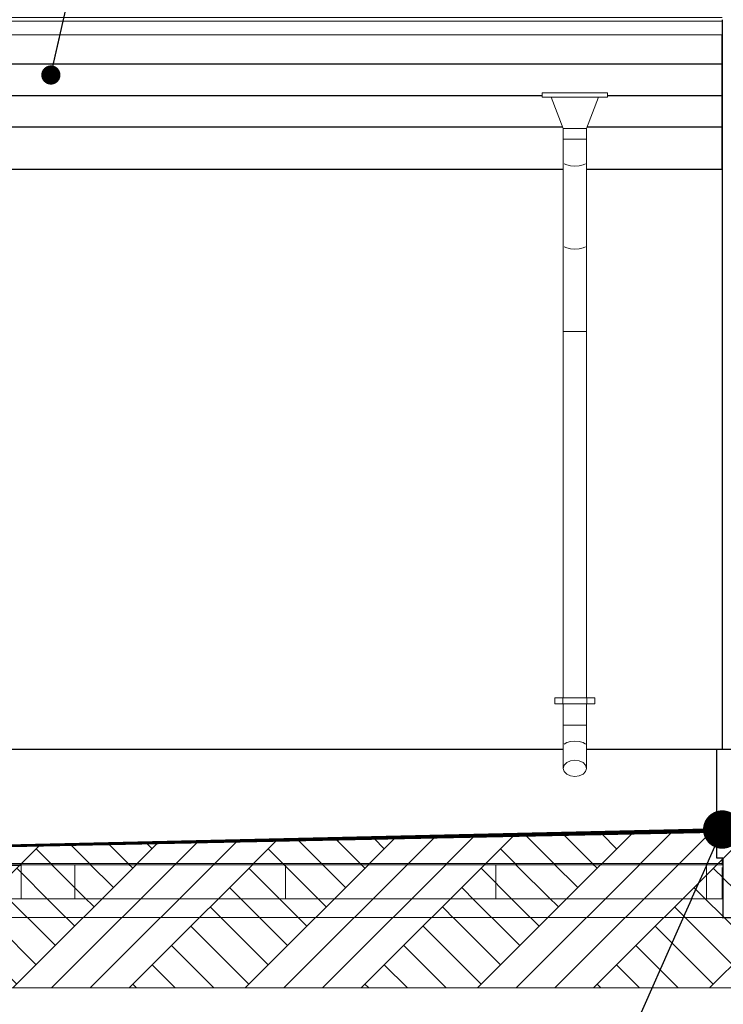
# Model space of a CAD drawing. Header units: millimetres. Extents: x -15683 to 202647, y -7448 to 20513.
# Tile 90 of 114: x 194234 to 197577, y -4328 to 352. Entities that reach past the tile are written whole.
import ezdxf

# ---------------------------------------------------------------- set-up
doc = ezdxf.new("R2010")
doc.units = ezdxf.units.MM
doc.header["$MEASUREMENT"] = 0
doc.set_wipeout_variables(frame=1)
doc.linetypes.add('Wipeout_Contour', pattern=[1000, 0, -1000])
for name, color, linetype, lineweight in [('1 Молдинги_Ном._пера__41', 7, 'Continuous', 60), ('1_Цоколь_Ном._пера__21', 7, 'Continuous', 30), ('2D - Общий_Ном._пера__2', 8, 'Continuous', 15), ('2D - Общий_Ном._пера__74', 255, 'Continuous', 0), ('Аннотация - Выносная Надпись.Фасад фрагмент_Ном._пера__1', 7, 'Continuous', 15), ('Новый_1 ВОДОСТОК_Ном._пера__141', 7, 'Continuous', 20), ('Новый_1_Входная группа_Ном._пера__21', 7, 'Continuous', 30), ('Новый_Конструктив - Стены Несущие_Ном._пера__21', 7, 'Continuous', 30), ('Новый_Фартук парапета_Ном._пера__1', 7, 'Continuous', 15), ('Размер - Отметка Уровня_Ном._пера__1', 7, 'Continuous', 15)]:
    doc.layers.add(name, color=color, linetype=linetype, lineweight=lineweight)
doc.layers.add('1 Молдинги_Ном._пера__48', color=7, linetype='Continuous', lineweight=60, true_color=0xa80f02)
doc.layers.add('Новый_Конструктив - Перекрытия_Ном._пера__89', color=7, linetype='Continuous', lineweight=20, true_color=0x71cebe)
for name, color, linetype in [('1_Цоколь', 7, 'Continuous'), ('Новый_1 ВОДОСТОК', 7, 'Continuous'), ('Новый_1_Входная группа', 7, 'Continuous'), ('Новый_Конструктив - Перекрытия', 7, 'Continuous'), ('Новый_Конструктив - Стены Несущие', 7, 'Continuous'), ('Новый_Фартук парапета', 7, 'Continuous')]:
    doc.layers.add(name, color=color, linetype=linetype)
doc.dimstyles.new('СГЕНЕРИР_СТИЛЬ__2', dxfattribs={"dimtxt": 0.18, "dimasz": 182.4, "dimexe": 0.18, "dimexo": 0.0625, "dimgap": 0, "dimtad": 0, "dimtih": 1, "dimtoh": 1, "dimdec": 4, "dimzin": 0, "dimdsep": 46, "dimcen": 0.09, "dimadec": 0, "dimazin": 0, "dimtfac": 1, "dimtdec": 4, "dimtmove": 0, "dimatfit": 3, "dimldrblk": 'ARROWHEAD_11', "dimfxl": 1, "dimtolj": 1, "dimtzin": 0, "dimarcsym": 0})
doc.dimstyles.new('СГЕНЕРИР_СТИЛЬ__3', dxfattribs={"dimtxt": 0.18, "dimasz": 364.8, "dimexe": 0.18, "dimexo": 0.0625, "dimgap": 0, "dimtad": 0, "dimtih": 1, "dimtoh": 1, "dimdec": 4, "dimzin": 0, "dimdsep": 46, "dimcen": 0.09, "dimadec": 0, "dimazin": 0, "dimtfac": 1, "dimtdec": 4, "dimtmove": 0, "dimatfit": 3, "dimldrblk": 'ARROWHEAD_11', "dimfxl": 1, "dimtolj": 1, "dimtzin": 0, "dimarcsym": 0})

# ---------------------------------------------------------------- blocks, each defined once
blk = doc.blocks.new('Элемент Разреза_486_4', base_point=(227496, -3497.6))
at = {"layer": 'Новый_Конструктив - Стены Несущие_Ном._пера__21', "color": 7, "linetype": 'Continuous', "lineweight": 30}
for p, q in [((197571.7, 352.4), (197571.7, -3117.6)), ((197571.7, -3631.7), (197571.7, -3677.6))]:
    blk.add_line(p, q, dxfattribs=at)
blk = doc.blocks.new('Элемент Разреза_619_4', base_point=(227496, -3497.6))
at = {"layer": '1_Цоколь_Ном._пера__21', "color": 7, "linetype": 'Continuous', "lineweight": 30}
for p, q in [((196816.8, -3117.6), (194131.7, -3117.6)), ((194131.7, -3117.6), (194131.7, -3247.6)), ((197544.1, -3117.6), (196926.8, -3117.6)), ((194131.7, -3247.6), (194101.7, -3247.6)), ((194101.7, -3247.6), (194101.7, -3560.6)), ((194101.7, -3560.6), (194131.7, -3560.6)), ((194131.7, -3560.6), (194131.7, -3661.3)), ((197571.7, -3661.3), (194131.7, -3661.3))]:
    blk.add_line(p, q, dxfattribs=at)
blk = doc.blocks.new('Элемент Разреза_620_4', base_point=(227496, -3497.6))
at = {"layer": '1_Цоколь_Ном._пера__21', "color": 7, "linetype": 'Continuous', "lineweight": 30}
for p, q in [((198533.8, -3117.6), (197545.1, -3117.6)), ((197545.1, -3117.6), (197545.1, -3631.7)), ((201479.4, -3117.6), (198643.8, -3117.6)), ((201641.7, -3117.6), (201612.2, -3117.6)), ((197545.1, -3631.7), (197575.1, -3631.7)), ((197575.1, -3631.7), (197575.1, -3916.3)), ((197575.1, -3916.3), (201671.7, -3916.3))]:
    blk.add_line(p, q, dxfattribs=at)
blk = doc.blocks.new('Элемент Разреза_661_4', base_point=(227496, -3497.6))
at = {"layer": 'Новый_1_Входная группа_Ном._пера__21', "color": 7, "linetype": 'Continuous', "lineweight": 30}
for p, q in [((197570.1, 280), (197570.1, 142.4)), ((194041.7, 142.4), (197570.1, 142.4)), ((197570.1, 142.4), (197570.1, -7.6)), ((194041.7, -7.6), (196716.8, -7.6)), ((197026.8, -7.6), (197570.1, -7.6)), ((197570.1, -7.6), (197570.1, -157.6)), ((194041.7, -157.6), (196813.8, -157.6)), ((196929.7, -157.6), (197570.1, -157.6)), ((197570.1, -157.6), (197570.1, -357.6)), ((194041.7, -357.6), (196816.8, -357.6)), ((196926.8, -357.6), (197570.1, -357.6))]:
    blk.add_line(p, q, dxfattribs=at)
blk = doc.blocks.new('Элемент Разреза_663_4', base_point=(227496, -3497.6))
at = {"layer": 'Новый_Фартук парапета_Ном._пера__1', "color": 7, "linetype": 'Continuous', "lineweight": 15}
for p, q in [((193753.7, 345.1), (193756.2, 353.9)), ((193753.7, 280), (193753.7, 345.1)), ((197571.7, 345.1), (193753.7, 345.1)), ((193756.2, 353.9), (193762.8, 360.3)), ((193762.8, 360.3), (193771.7, 362.4)), ((197571.7, 362.4), (193771.7, 362.4)), ((197571.7, 280), (193753.7, 280))]:
    blk.add_line(p, q, dxfattribs=at)
blk = doc.blocks.new('Элемент Разреза_664_4', base_point=(227496, -3497.6))
at = {"layer": 'Новый_1 ВОДОСТОК_Ном._пера__141', "color": 7, "linetype": 'Continuous', "lineweight": 20}
for p, q in [((196716.8, 4.7), (197026.8, 4.7)), ((196716.8, 4.7), (196716.8, -15.3)), ((197026.8, -15.3), (197026.8, 4.7)), ((196716.8, -15.3), (197026.8, -15.3)), ((196759.6, -15.3), (196816.8, -165.3)), ((196926.8, -165.3), (196983.9, -15.3)), ((196816.8, -165.3), (196926.8, -165.3)), ((196816.8, -165.3), (196816.8, -215.3)), ((196926.8, -215.3), (196926.8, -165.3)), ((196816.8, -215.3), (196816.8, -325.3)), ((196816.8, -215.3), (196926.8, -215.3)), ((196926.8, -215.3), (196926.8, -325.3)), ((196816.8, -325.3), (196816.8, -720)), ((196926.8, -325.3), (196926.8, -720)), ((196832.9, -338), (196820.9, -332.2)), ((196850.7, -341.9), (196832.9, -338)), ((196871.8, -343.2), (196850.7, -341.9)), ((196892.8, -341.9), (196871.8, -343.2)), ((196910.6, -338), (196892.8, -341.9)), ((196922.6, -332.2), (196910.6, -338)), ((196816.8, -720), (196816.8, -1130.1)), ((196832.9, -732.7), (196820.9, -726.9)), ((196850.7, -736.6), (196832.9, -732.7)), ((196871.8, -738), (196850.7, -736.6)), ((196892.8, -736.6), (196871.8, -738)), ((196910.6, -732.7), (196892.8, -736.6)), ((196922.6, -726.9), (196910.6, -732.7)), ((196926.8, -720), (196926.8, -1130.1)), ((196816.8, -1130.1), (196816.8, -2870.7)), ((196820.9, -1130.1), (196816.8, -1130.1)), ((196832.9, -1130.1), (196820.9, -1130.1)), ((196850.7, -1130.1), (196832.9, -1130.1)), ((196871.8, -1130.1), (196850.7, -1130.1)), ((196892.8, -1130.1), (196871.8, -1130.1)), ((196910.6, -1130.1), (196892.8, -1130.1)), ((196922.6, -1130.1), (196910.6, -1130.1)), ((196926.8, -1130.1), (196922.6, -1130.1)), ((196926.8, -1130.1), (196926.8, -2870.7)), ((196776.8, -2870.7), (196814.8, -2870.7)), ((196776.8, -2900.7), (196776.8, -2870.7)), ((196776.8, -2900.7), (196814.8, -2900.7)), ((196814.8, -2870.7), (196819.1, -2870.7)), ((196814.8, -2900.7), (196814.8, -2870.7)), ((196814.8, -2900.7), (196819.1, -2900.7)), ((196816.8, -2900.7), (196816.8, -3000.7)), ((196819.1, -2870.7), (196831.5, -2870.7)), ((196819.1, -2900.7), (196831.5, -2900.7)), ((196831.5, -2870.7), (196849.9, -2870.7)), ((196831.5, -2900.7), (196849.9, -2900.7)), ((196849.9, -2870.7), (196871.8, -2870.7)), ((196849.9, -2900.7), (196871.8, -2900.7)), ((196871.8, -2870.7), (196893.6, -2870.7)), ((196871.8, -2900.7), (196893.6, -2900.7)), ((196893.6, -2870.7), (196912.1, -2870.7)), ((196893.6, -2900.7), (196912.1, -2900.7)), ((196912.1, -2870.7), (196924.4, -2870.7)), ((196912.1, -2900.7), (196924.4, -2900.7)), ((196924.4, -2870.7), (196928.8, -2870.7)), ((196924.4, -2900.7), (196928.8, -2900.7)), ((196926.8, -2900.7), (196926.8, -3000.7)), ((196928.8, -2870.7), (196966.8, -2870.7)), ((196928.8, -2900.7), (196928.8, -2870.7)), ((196928.8, -2900.7), (196966.8, -2900.7)), ((196966.8, -2900.7), (196966.8, -2870.7)), ((196820.9, -3000.7), (196816.8, -3000.7)), ((196816.8, -3000.7), (196816.8, -3100.7)), ((196832.9, -3000.7), (196820.9, -3000.7)), ((196850.7, -3000.7), (196832.9, -3000.7)), ((196871.8, -3000.7), (196850.7, -3000.7)), ((196892.8, -3000.7), (196871.8, -3000.7)), ((196910.6, -3000.7), (196892.8, -3000.7)), ((196922.6, -3000.7), (196910.6, -3000.7)), ((196926.8, -3000.7), (196922.6, -3000.7)), ((196926.8, -3000.7), (196926.8, -3100.7)), ((196832.9, -3084.6), (196820.9, -3092)), ((196850.7, -3079.7), (196832.9, -3084.6)), ((196871.8, -3077.9), (196850.7, -3079.7)), ((196892.8, -3079.7), (196871.8, -3077.9)), ((196910.6, -3084.6), (196892.8, -3079.7)), ((196922.6, -3092), (196910.6, -3084.6)), ((196816.8, -3100.7), (196816.8, -3206.8)), ((196926.8, -3100.7), (196926.8, -3206.8)), ((196832.9, -3179.3), (196820.9, -3191.9)), ((196850.7, -3170.8), (196832.9, -3179.3)), ((196871.8, -3167.9), (196850.7, -3170.8)), ((196892.8, -3170.8), (196871.8, -3167.9)), ((196910.6, -3179.3), (196892.8, -3170.8)), ((196922.6, -3191.9), (196910.6, -3179.3)), ((196820.9, -3191.9), (196816.8, -3206.8)), ((196816.8, -3206.8), (196820.9, -3221.7)), ((196820.9, -3221.7), (196832.9, -3234.3)), ((196910.6, -3234.3), (196922.6, -3221.7)), ((196926.8, -3206.8), (196922.6, -3191.9)), ((196922.6, -3221.7), (196926.8, -3206.8)), ((196832.9, -3234.3), (196850.7, -3242.7)), ((196850.7, -3242.7), (196871.8, -3245.7)), ((196871.8, -3245.7), (196892.8, -3242.7)), ((196892.8, -3242.7), (196910.6, -3234.3))]:
    blk.add_line(p, q, dxfattribs=at)
blk = doc.blocks.new('Элемент Разреза_665_4', base_point=(227496, -3497.6))
at = {"layer": 'Новый_Конструктив - Стены Несущие_Ном._пера__21', "color": 7, "linetype": 'Continuous', "lineweight": 30}
for p, q in [((197570.1, -227.6), (197571.7, -227.6)), ((194135.7, -3667.6), (194241.8, -3667.6)), ((194241.8, -3667.6), (197571.7, -3667.6))]:
    blk.add_line(p, q, dxfattribs=at)
blk = doc.blocks.new('Элемент Разреза_698_4', base_point=(227496, -3497.6))
at = {"color": 254, "linetype": 'Wipeout_Contour', "lineweight": 0, "ltscale": 783770.59501}
blk.add_wipeout([(194241.8, -3827.6), (197571.7, -3827.6), (197571.7, -3667.6), (194241.8, -3667.6)], dxfattribs=at).dxf.layer = 'Новый_Конструктив - Перекрытия'
at = {"layer": 'Новый_Конструктив - Перекрытия_Ном._пера__89', "linetype": 'Continuous', "lineweight": 20, "true_color": 0x71cebe}
h = blk.add_hatch(dxfattribs=at)
h.set_pattern_fill('СЕТКА_100X100_0004', color=123, style=0, pattern_type=2)
h.set_pattern_definition([(0, (227496, -3497.6), (0, 1000), []), (90, (227496, -3497.6), (-1000, 0), [])])
h.paths.add_polyline_path([(194241.8, -3827.6), (197571.7, -3827.6), (197571.7, -3667.6), (194241.8, -3667.6)])
at = {"layer": 'Новый_Конструктив - Перекрытия_Ном._пера__89', "color": 123, "linetype": 'Continuous', "lineweight": 20, "true_color": 0x71cebe}
blk.add_line((194241.8, -3827.6), (194241.8, -3661.3), dxfattribs=at)
blk = doc.blocks.new('Элемент Разреза_699_4', base_point=(227496, -3497.6))
at = {"layer": 'Новый_Конструктив - Стены Несущие_Ном._пера__21', "color": 7, "linetype": 'Continuous', "lineweight": 30}
for p, q in [((197571.7, -3677.6), (197571.7, -3916.3)), ((197571.7, -3916.3), (197575.1, -3916.3))]:
    blk.add_line(p, q, dxfattribs=at)
blk = doc.blocks.new('Элемент Разреза_700_4', base_point=(227496, -3497.6))
at = {"color": 254, "linetype": 'Wipeout_Contour', "lineweight": 0, "ltscale": 773122.325833}
blk.add_wipeout([(193241.7, -3827.6), (193241.7, -3916.3), (193241.9, -3916.3), (193241.9, -3827.6)], dxfattribs=at).dxf.layer = 'Новый_Конструктив - Перекрытия'
at = {"color": 254, "linetype": 'Wipeout_Contour', "lineweight": 0, "ltscale": 781780.649152}
blk.add_wipeout([(193241.9, -3827.6), (193241.9, -3916.3), (197571.7, -3916.3), (197571.7, -3827.6)], dxfattribs=at).dxf.layer = 'Новый_Конструктив - Перекрытия'
at = {"layer": 'Новый_Конструктив - Перекрытия_Ном._пера__89', "color": 123, "linetype": 'Continuous', "lineweight": 20, "true_color": 0x71cebe}
for p, q in [((193241.7, -3827.6), (193241.9, -3827.6)), ((193241.9, -3827.6), (197571.7, -3827.6)), ((193241.9, -3916.3), (193241.9, -3827.6)), ((193241.7, -3916.3), (193241.9, -3916.3)), ((193241.9, -3916.3), (197571.7, -3916.3))]:
    blk.add_line(p, q, dxfattribs=at)
blk = doc.blocks.new('Элемент Разреза_801_4', base_point=(227496, -3497.6))
at = {"layer": '1_Цоколь_Ном._пера__21', "color": 7, "linetype": 'Continuous', "lineweight": 30}
for p, q in [((197545.1, -3117.6), (197544.1, -3117.6)), ((197544.1, -3117.6), (197544.1, -3631.7)), ((197545.1, -3631.7), (197544.1, -3631.7))]:
    blk.add_line(p, q, dxfattribs=at)
blk = doc.blocks.new('ARROWHEAD_11')
at = {"color": 0, "linetype": 'Continuous', "lineweight": 0}
blk.add_line((0, 0), (-1, 0), dxfattribs=at)
at = {"color": 0, "linetype": 'Continuous', "lineweight": 0, "const_width": 0.25, "flags": 128}
blk.add_lwpolyline([(-0.125, 0, 1), (0.125, 0, 1)], format="xyb", close=True, dxfattribs=at)

msp = doc.modelspace()

# ---------------------------------------------------------------- linework, layer by layer
at = {"layer": '1 Молдинги_Ном._пера__48', "color": 14, "linetype": 'Continuous', "lineweight": 60, "true_color": 0xa80f02}
for p, q in [((197542.4, -3507.6), (194101.7, -3577.6)), ((197542.4, -3497.6), (197542.4, -3507.6))]:
    msp.add_line(p, q, dxfattribs=at)

# ---------------------------------------------------------------- block references
at = {"layer": '1_Цоколь', "lineweight": 0}
for name in ['Элемент Разреза_619_4', 'Элемент Разреза_801_4', 'Элемент Разреза_620_4']:
    msp.add_blockref(name, (227496, -3497.6), dxfattribs=at)
at = {"layer": 'Новый_1 ВОДОСТОК', "lineweight": 0}
msp.add_blockref('Элемент Разреза_664_4', (227496, -3497.6), dxfattribs=at)
at = {"layer": 'Новый_1_Входная группа', "lineweight": 0}
msp.add_blockref('Элемент Разреза_661_4', (227496, -3497.6), dxfattribs=at)
at = {"layer": 'Новый_Конструктив - Стены Несущие', "lineweight": 0}
for name in ['Элемент Разреза_486_4', 'Элемент Разреза_665_4']:
    msp.add_blockref(name, (227496, -3497.6), dxfattribs=at)
at = {"layer": 'Новый_Фартук парапета', "lineweight": 0}
msp.add_blockref('Элемент Разреза_663_4', (227496, -3497.6), dxfattribs=at)

# ---------------------------------------------------------------- leaders
at = {"layer": 'Аннотация - Выносная Надпись.Фасад фрагмент_Ном._пера__1', "color": 7, "linetype": 'Continuous', "lineweight": 15, "annotation_type": 0, "has_hookline": 1, "hookline_direction": 0, "text_width": 1158.4}
msp.add_leader([(194382.4, 89.4), (194816.5, 2007.3), (195649.6, 1984.5)], dimstyle='СГЕНЕРИР_СТИЛЬ__2', dxfattribs=at)

# ---------------------------------------------------------------- next in the draw order: block references
at = {"layer": 'Новый_Конструктив - Перекрытия', "lineweight": 0}
msp.add_blockref('Элемент Разреза_698_4', (227496, -3497.6), dxfattribs=at)

# ---------------------------------------------------------------- next in the draw order: block references
at = {"layer": 'Новый_Конструктив - Стены Несущие', "lineweight": 0}
msp.add_blockref('Элемент Разреза_699_4', (227496, -3497.6), dxfattribs=at)

# ---------------------------------------------------------------- next in the draw order: block references
at = {"layer": 'Новый_Конструктив - Перекрытия', "lineweight": 0}
msp.add_blockref('Элемент Разреза_700_4', (227496, -3497.6), dxfattribs=at)

# ---------------------------------------------------------------- next in the draw order: hatches: boundary and pattern name
at = {"layer": '2D - Общий_Ном._пера__2', "linetype": 'Continuous', "lineweight": 15}
h = msp.add_hatch(dxfattribs=at)
h.set_pattern_fill('ГРУНТ_02_0004', color=8, style=0, pattern_type=2)
h.set_pattern_definition([(45, (227496.02, -3497.64), (-275.7716, 275.7716), []), (45, (227404.1, -3405.7), (-551.543, 551.543), []), (45, (227312.2, -3313.8), (-551.543, 551.543), []), (135, (227220.25, -3221.87), (91.9239, 91.9239), [390, -390])])
h.paths.add_polyline_path([(188682.3, -4250.5), (201612.3, -4250.5), (201632, -3747.1), (197542.4, -3507.6), (194101.7, -3577.6), (193961.7, -3580.5), (193961.7, -3687), (190641.7, -3877.6), (188682.3, -3877.6)])

# ---------------------------------------------------------------- next in the draw order: linework, layer by layer
at = {"layer": '1 Молдинги_Ном._пера__41', "color": 7, "linetype": 'Continuous', "lineweight": 60}
msp.add_lwpolyline([(188751.9, -3877.6), (190669.7, -3877.6), (193961.7, -3687), (193961.7, -3580.5), (197571.7, -3497.6), (201641.7, -3747.6)], dxfattribs=at)
at = {"layer": '2D - Общий_Ном._пера__74', "color": 255, "linetype": 'Continuous', "lineweight": 0, "flags": 128}
msp.add_lwpolyline([(188682.3, -4250.5), (201612.3, -4250.5), (201632, -3747.1), (197542.4, -3507.6), (194101.7, -3577.6), (193961.7, -3580.5), (193961.7, -3687), (190641.7, -3877.6), (188682.3, -3877.6)], close=True, dxfattribs=at)

# ---------------------------------------------------------------- next in the draw order: leaders
at = {"layer": 'Размер - Отметка Уровня_Ном._пера__1', "color": 7, "linetype": 'Continuous', "lineweight": 15, "annotation_type": 0, "has_hookline": 1, "hookline_direction": 1, "text_width": 770}
msp.add_leader([(197571.7, -3497.6), (196923.8, -4958.2), (196768.1, -4987.9)], dimstyle='СГЕНЕРИР_СТИЛЬ__3', dxfattribs=at)

doc.saveas('drawing.dxf')
